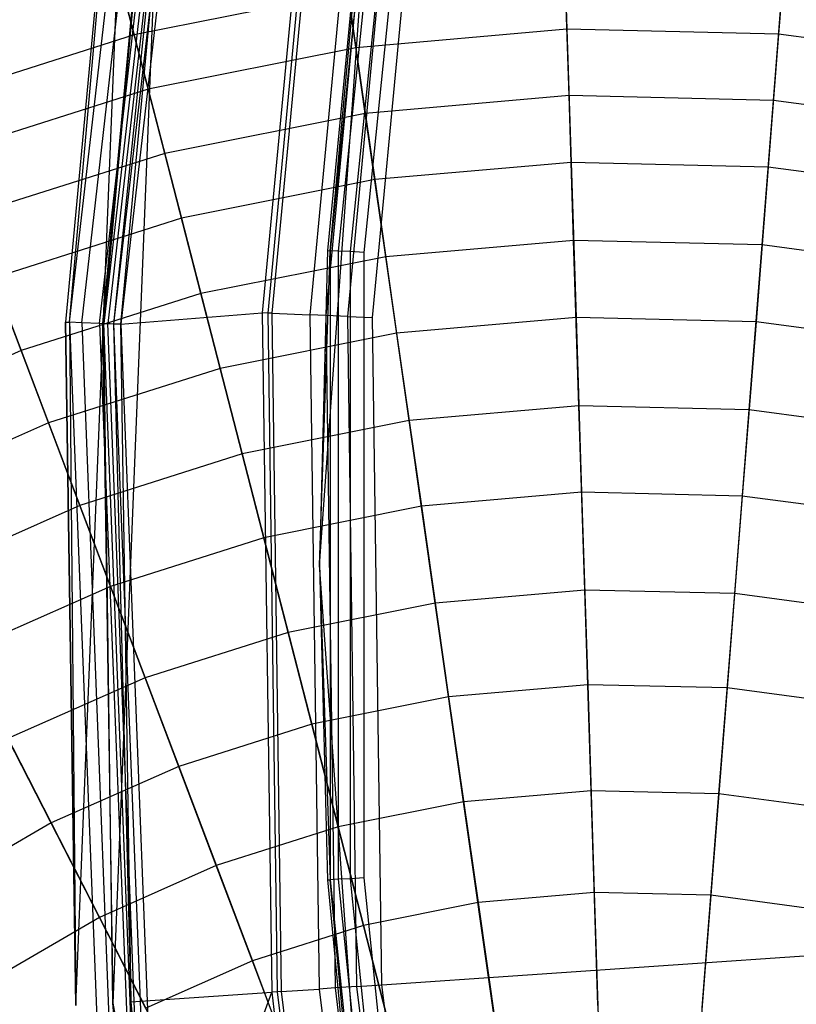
# Model space of a CAD drawing. Extents: x 0.2 to 44.2, y -21.9 to 24.
# Tile 58 of 239: x 4.6 to 6.7, y -1.2 to 1.5. Entities that reach past the tile are written whole.
import ezdxf

# ---------------------------------------------------------------- set-up
doc = ezdxf.new("R2010")
doc.units = 0
doc.header["$LTSCALE"] = 2.54
doc.layers.get('0').update_dxf_attribs({"color": 13, "linetype": 'CONTINUOUS'})

# ---------------------------------------------------------------- blocks, each defined once
blk = doc.blocks.new('KARO-10934_STL')
at = {"color": 0}
for p, q in [((4.7099, 0.6569, 126.2098), (5.015, 3.3169, 126.2098)), ((4.7099, 0.6569, 126.2098), (5.015, 3.3169, 126.2098)), ((4.7424, 0.6557, 126.2584), (5.0469, 3.3107, 126.2584)), ((4.7424, 0.6557, 126.2584), (5.0469, 3.3107, 126.2584)), ((4.7909, 0.6539, 126.291), (5.0946, 3.3015, 126.291)), ((4.7909, 0.6539, 126.291), (5.0946, 3.3015, 126.291)), ((5.1057, 3.2994, 126.1714), (4.8022, 0.6535, 126.1714)), ((5.1057, 3.2994, 126.1714), (4.8022, 0.6535, 126.1714)), ((5.1161, 3.2974, 126.1875), (4.8128, 0.6531, 126.1875)), ((5.1161, 3.2974, 126.1875), (4.8128, 0.6531, 126.1875)), ((5.1317, 3.2944, 126.1984), (4.8287, 0.6525, 126.1984)), ((5.1317, 3.2944, 126.1984), (4.8287, 0.6525, 126.1984)), ((5.1509, 3.2906, 126.3025), (4.8482, 0.6517, 126.3025)), ((5.1509, 3.2906, 126.3025), (4.8482, 0.6517, 126.3025)), ((4.8789, 2.5899, 126.1525), (4.6986, 0.6574, 126.1525)), ((4.8789, 2.5899, 124.285), (4.6986, 0.6574, 126.1525)), ((4.8789, 2.5899, 126.1525), (4.6986, 0.6574, 126.1525)), ((4.8789, 2.5899, 124.285), (4.6986, 0.6574, 126.1525)), ((4.7099, 0.6569, 126.2098), (4.8789, 2.5899, 126.1525)), ((4.7099, 0.6569, 126.2098), (4.8789, 2.5899, 126.1525)), ((4.7268, -1.191, 124.285), (4.8789, 2.5899, 124.285)), ((4.7268, -1.191, 124.285), (4.8789, 2.5899, 124.285)), ((4.9778, 2.5751, 126.1525), (4.7985, 0.6536, 126.1525)), ((4.9778, 2.5751, 126.1525), (4.7985, 0.6536, 126.1525)), ((4.9778, 2.5751, 126.1525), (4.8022, 0.6535, 126.1714)), ((4.9778, 2.5751, 126.1525), (4.8022, 0.6535, 126.1714)), ((4.9778, 2.5751, 124.285), (4.8266, -1.1842, 124.285)), ((4.9778, 2.5751, 126.1525), (4.8266, -1.1842, 124.285)), ((4.9778, 2.5751, 124.285), (4.8266, -1.1842, 124.285)), ((4.9778, 2.5751, 126.1525), (4.8266, -1.1842, 124.285)), ((5.0263, 2.5679, 126.2025), (4.8287, 0.6525, 126.1984)), ((5.0263, 2.5679, 126.2025), (4.8287, 0.6525, 126.1984)), ((5.0263, 2.5679, 126.2025), (4.8475, 0.6518, 126.2025)), ((5.0263, 2.5679, 126.2025), (4.8475, 0.6518, 126.2025)), ((5.5868, 2.5428, 124.3613), (5.4147, 0.8505, 124.3613)), ((5.5868, 2.5428, 124.3613), (5.4147, 0.8505, 124.3613)), ((5.6082, 2.5396, 124.3288), (5.4363, 0.8494, 124.3288)), ((5.6082, 2.5396, 124.3288), (5.4363, 0.8494, 124.3288)), ((5.6403, 2.5346, 124.3072), (5.4687, 0.8478, 124.3072)), ((5.6403, 2.5346, 124.3072), (5.4687, 0.8478, 124.3072)), ((5.4039, 2.5114, 126.1937), (5.2308, 0.6822, 126.1937)), ((5.4039, 2.5114, 126.1937), (5.2308, 0.6822, 126.1937)), ((5.2464, 0.6816, 126.1818), (5.4194, 2.509, 126.1818)), ((5.2464, 0.6816, 126.1818), (5.4194, 2.509, 126.1818)), ((5.4296, 2.5075, 126.1649), (5.2567, 0.6812, 126.1649)), ((5.4296, 2.5075, 126.1649), (5.2567, 0.6812, 126.1649)), ((5.5069, 0.8458, 124.2995), (5.6781, 2.5288, 124.2995)), ((5.5069, 0.8458, 124.2995), (5.6781, 2.5288, 124.2995)), ((5.5309, 2.4924, 125.9865), (5.3591, 0.6771, 125.9865)), ((5.5309, 2.4924, 125.9865), (5.3591, 0.6771, 125.9865)), ((5.5742, 2.4859, 125.9335), (5.4028, 0.6753, 125.9335)), ((5.5742, 2.4859, 125.9335), (5.4028, 0.6753, 125.9335)), ((5.4619, 0.6729, 125.8986), (5.6327, 2.4771, 125.8986)), ((5.4619, 0.6729, 125.8986), (5.6327, 2.4771, 125.8986)), ((5.5293, 0.6702, 125.8858), (5.6994, 2.4672, 125.8858)), ((5.5293, 0.6702, 125.8858), (5.6994, 2.4672, 125.8858)), ((5.3855, 0, 125.9495), (5.5565, 2.3909, 125.9495)), ((5.3855, 0, 125.9495), (5.5565, 2.3909, 125.9495)), ((5.5565, 2.3909, 125.9495), (5.4071, 0.8509, 124.3996)), ((5.5565, 2.3909, 124.3996), (5.4071, 0.8509, 124.3996)), ((5.5565, 2.3909, 125.9495), (5.4071, 0.8509, 124.3996)), ((5.5565, 2.3909, 124.3996), (5.4071, 0.8509, 124.3996)), ((5.4147, 0.8505, 124.3613), (5.5565, 2.3909, 124.3996)), ((5.4147, 0.8505, 124.3613), (5.5565, 2.3909, 124.3996)), ((5.4071, 0.8509, 124.3996), (5.3855, 0, 125.9495)), ((5.4071, 0.8509, 124.3996), (5.3855, 0, 125.9495)), ((5.4071, 0.8509, 124.3996), (5.3855, 0, 124.3996)), ((5.4071, 0.8509, 124.3996), (5.3855, 0, 124.3996)), ((5.3855, 0, 124.3996), (5.4147, 0.8505, 124.3613)), ((5.3855, 0, 124.3996), (5.4147, 0.8505, 124.3613)), ((5.4071, 0.8509, 124.3996), (5.4147, 0.8505, 124.3613)), ((5.4071, 0.8509, 124.3996), (5.4147, 0.8505, 124.3613)), ((5.4147, 0.8505, 124.3613), (5.4147, -0.8505, 124.3613)), ((5.4363, 0.8494, 124.3288), (5.4147, 0.8505, 124.3613)), ((5.4147, 0.8505, 124.3613), (5.4147, -0.8505, 124.3613)), ((5.4363, 0.8494, 124.3288), (5.4147, 0.8505, 124.3613)), ((5.4363, 0.8494, 124.3288), (5.4363, -0.8494, 124.3288)), ((5.4687, 0.8478, 124.3072), (5.4363, 0.8494, 124.3288)), ((5.4363, 0.8494, 124.3288), (5.4363, -0.8494, 124.3288)), ((5.4687, 0.8478, 124.3072), (5.4363, 0.8494, 124.3288)), ((5.4687, 0.8478, 124.3072), (5.4687, -0.8478, 124.3072)), ((5.5069, 0.8458, 124.2995), (5.4687, 0.8478, 124.3072)), ((5.4687, 0.8478, 124.3072), (5.4687, -0.8478, 124.3072)), ((5.5069, 0.8458, 124.2995), (5.4687, 0.8478, 124.3072)), ((5.5069, -0.8458, 124.2995), (5.5069, 0.8458, 124.2995)), ((5.5069, -0.8458, 124.2995), (5.5069, 0.8458, 124.2995)), ((4.8475, 0.6518, 126.2025), (5.2308, 0.6822, 126.1937)), ((4.8475, 0.6518, 126.2025), (5.2308, 0.6822, 126.1937)), ((5.2308, 0.6822, 126.1937), (5.2564, -1.1549, 126.1937)), ((5.2464, 0.6816, 126.1818), (5.2308, 0.6822, 126.1937)), ((5.2464, 0.6816, 126.1818), (5.2308, 0.6822, 126.1937)), ((5.2308, 0.6822, 126.1937), (5.2564, -1.1549, 126.1937)), ((5.2567, 0.6812, 126.1649), (5.2464, 0.6816, 126.1818)), ((5.2567, 0.6812, 126.1649), (5.2464, 0.6816, 126.1818)), ((5.272, -1.1538, 126.1818), (5.2464, 0.6816, 126.1818)), ((5.272, -1.1538, 126.1818), (5.2464, 0.6816, 126.1818)), ((5.2567, 0.6812, 126.1649), (5.2823, -1.1531, 126.1649)), ((5.2567, 0.6812, 126.1649), (5.2823, -1.1531, 126.1649)), ((5.2567, 0.6812, 126.1649), (5.3591, 0.6771, 125.9865)), ((5.2567, 0.6812, 126.1649), (5.3591, 0.6771, 125.9865)), ((5.3591, 0.6771, 125.9865), (5.3845, -1.1462, 125.9865)), ((5.4028, 0.6753, 125.9335), (5.3591, 0.6771, 125.9865)), ((5.3591, 0.6771, 125.9865), (5.3845, -1.1462, 125.9865)), ((5.4028, 0.6753, 125.9335), (5.3591, 0.6771, 125.9865)), ((5.4028, 0.6753, 125.9335), (5.4282, -1.1432, 125.9335)), ((5.4619, 0.6729, 125.8986), (5.4028, 0.6753, 125.9335)), ((5.4028, 0.6753, 125.9335), (5.4282, -1.1432, 125.9335)), ((5.4619, 0.6729, 125.8986), (5.4028, 0.6753, 125.9335)), ((5.4871, -1.1392, 125.8986), (5.4619, 0.6729, 125.8986)), ((5.4619, 0.6729, 125.8986), (5.5293, 0.6702, 125.8858)), ((5.4619, 0.6729, 125.8986), (5.5293, 0.6702, 125.8858)), ((5.4871, -1.1392, 125.8986), (5.4619, 0.6729, 125.8986)), ((5.5544, -1.1346, 125.8858), (5.5293, 0.6702, 125.8858)), ((5.5544, -1.1346, 125.8858), (5.5293, 0.6702, 125.8858)), ((4.6986, 0.6574, 126.1525), (4.7099, 0.6569, 126.2098)), ((4.6986, 0.6574, 126.1525), (4.7099, 0.6569, 126.2098)), ((4.6986, 0.6574, 126.1525), (4.7268, -1.191, 126.1525)), ((4.7268, -1.191, 124.285), (4.6986, 0.6574, 126.1525)), ((4.7268, -1.191, 124.285), (4.6986, 0.6574, 126.1525)), ((4.6986, 0.6574, 126.1525), (4.7268, -1.191, 126.1525)), ((4.7424, 0.6557, 126.2584), (4.7099, 0.6569, 126.2098)), ((4.7099, 0.6569, 126.2098), (4.8145, -2.0184, 126.2098)), ((4.7099, 0.6569, 126.2098), (4.8145, -2.0184, 126.2098)), ((4.7099, 0.6569, 126.2098), (4.7268, -1.191, 126.1525)), ((4.7099, 0.6569, 126.2098), (4.7268, -1.191, 126.1525)), ((4.7424, 0.6557, 126.2584), (4.7099, 0.6569, 126.2098)), ((4.7909, 0.6539, 126.291), (4.7424, 0.6557, 126.2584)), ((4.7424, 0.6557, 126.2584), (4.8467, -2.0146, 126.2584)), ((4.7424, 0.6557, 126.2584), (4.8467, -2.0146, 126.2584)), ((4.7909, 0.6539, 126.291), (4.7424, 0.6557, 126.2584)), ((4.8482, 0.6517, 126.3025), (4.7909, 0.6539, 126.291)), ((4.7909, 0.6539, 126.291), (4.8949, -2.009, 126.291)), ((4.7909, 0.6539, 126.291), (4.8949, -2.009, 126.291)), ((4.8482, 0.6517, 126.3025), (4.7909, 0.6539, 126.291)), ((4.7985, 0.6536, 126.1525), (4.8266, -1.1842, 124.285)), ((4.7985, 0.6536, 126.1525), (4.8266, -1.1842, 126.1525)), ((4.7985, 0.6536, 126.1525), (4.8266, -1.1842, 124.285)), ((4.8022, 0.6535, 126.1714), (4.7985, 0.6536, 126.1525)), ((4.7985, 0.6536, 126.1525), (4.8266, -1.1842, 126.1525)), ((4.8022, 0.6535, 126.1714), (4.7985, 0.6536, 126.1525)), ((4.9062, -2.0077, 126.1714), (4.8022, 0.6535, 126.1714)), ((4.8022, 0.6535, 126.1714), (4.8128, 0.6531, 126.1875)), ((4.9062, -2.0077, 126.1714), (4.8022, 0.6535, 126.1714)), ((4.8266, -1.1842, 126.1525), (4.8022, 0.6535, 126.1714)), ((4.8266, -1.1842, 126.1525), (4.8022, 0.6535, 126.1714)), ((4.8022, 0.6535, 126.1714), (4.8128, 0.6531, 126.1875)), ((4.8128, 0.6531, 126.1875), (4.8287, 0.6525, 126.1984)), ((4.9167, -2.0065, 126.1875), (4.8128, 0.6531, 126.1875)), ((4.9167, -2.0065, 126.1875), (4.8128, 0.6531, 126.1875)), ((4.8128, 0.6531, 126.1875), (4.8287, 0.6525, 126.1984)), ((4.8287, 0.6525, 126.1984), (4.9325, -2.0047, 126.1984)), ((4.8287, 0.6525, 126.1984), (4.9325, -2.0047, 126.1984)), ((4.8287, 0.6525, 126.1984), (4.8754, -1.1809, 126.2025)), ((4.8287, 0.6525, 126.1984), (4.8754, -1.1809, 126.2025)), ((4.8287, 0.6525, 126.1984), (4.8475, 0.6518, 126.2025)), ((4.8287, 0.6525, 126.1984), (4.8475, 0.6518, 126.2025)), ((4.8475, 0.6518, 126.2025), (4.8754, -1.1809, 126.2025)), ((4.8475, 0.6518, 126.2025), (4.8754, -1.1809, 126.2025)), ((4.8482, 0.6517, 126.3025), (4.9519, -2.0024, 126.3025)), ((4.8482, 0.6517, 126.3025), (4.9519, -2.0024, 126.3025)), ((5.3855, 0, 125.9495), (5.4071, -0.8509, 124.3996)), ((5.5565, -2.3909, 125.9495), (5.3855, 0, 125.9495)), ((5.3855, 0, 124.3996), (5.3855, 0, 125.9495)), ((5.3855, 0, 124.3996), (5.3855, 0, 125.9495)), ((5.3855, 0, 124.3996), (5.4071, -0.8509, 124.3996)), ((5.3855, 0, 125.9495), (5.4071, -0.8509, 124.3996)), ((5.5565, -2.3909, 125.9495), (5.3855, 0, 125.9495)), ((5.3855, 0, 124.3996), (5.4071, -0.8509, 124.3996)), ((5.3855, 0, 124.3996), (5.4147, -0.8505, 124.3613)), ((5.3855, 0, 124.3996), (5.4147, -0.8505, 124.3613)), ((5.5544, -1.1346, 125.8858), (22.1855, 0, 125.7675)), ((5.5544, -1.1346, 125.8858), (22.1855, 0, 125.7675)), ((5.4071, -0.8509, 124.3996), (5.4147, -0.8505, 124.3613)), ((5.4071, -0.8509, 124.3996), (5.4147, -0.8505, 124.3613)), ((5.4071, -0.8509, 124.3996), (5.5565, -2.3909, 125.9495)), ((5.4071, -0.8509, 124.3996), (5.5565, -2.3909, 125.9495)), ((5.4071, -0.8509, 124.3996), (5.5565, -2.3909, 124.3996)), ((5.4071, -0.8509, 124.3996), (5.5565, -2.3909, 124.3996)), ((5.4363, -0.8494, 124.3288), (5.4147, -0.8505, 124.3613)), ((5.4363, -0.8494, 124.3288), (5.4147, -0.8505, 124.3613)), ((5.5565, -2.3909, 124.3996), (5.4147, -0.8505, 124.3613)), ((5.4147, -0.8505, 124.3613), (5.5868, -2.5428, 124.3613)), ((5.5565, -2.3909, 124.3996), (5.4147, -0.8505, 124.3613)), ((5.4147, -0.8505, 124.3613), (5.5868, -2.5428, 124.3613)), ((5.4687, -0.8478, 124.3072), (5.4363, -0.8494, 124.3288)), ((5.4687, -0.8478, 124.3072), (5.4363, -0.8494, 124.3288)), ((5.4363, -0.8494, 124.3288), (5.6082, -2.5395, 124.3288)), ((5.4363, -0.8494, 124.3288), (5.6082, -2.5395, 124.3288)), ((5.5069, -0.8458, 124.2995), (5.4687, -0.8478, 124.3072)), ((5.5069, -0.8458, 124.2995), (5.4687, -0.8478, 124.3072)), ((5.4687, -0.8478, 124.3072), (5.6403, -2.5346, 124.3072)), ((5.4687, -0.8478, 124.3072), (5.6403, -2.5346, 124.3072)), ((5.6781, -2.5288, 124.2995), (5.5069, -0.8458, 124.2995)), ((5.6781, -2.5288, 124.2995), (5.5069, -0.8458, 124.2995)), ((5.4282, -1.1432, 125.9335), (5.3845, -1.1462, 125.9865)), ((5.4282, -1.1432, 125.9335), (5.3845, -1.1462, 125.9865)), ((5.4871, -1.1392, 125.8986), (5.4282, -1.1432, 125.9335)), ((5.4871, -1.1392, 125.8986), (5.4282, -1.1432, 125.9335)), ((5.4282, -1.1432, 125.9335), (5.65, -2.9483, 125.9335)), ((5.4282, -1.1432, 125.9335), (5.65, -2.9483, 125.9335)), ((5.4871, -1.1392, 125.8986), (5.5544, -1.1346, 125.8858)), ((5.4871, -1.1392, 125.8986), (5.5544, -1.1346, 125.8858)), ((5.7082, -2.9379, 125.8986), (5.4871, -1.1392, 125.8986)), ((5.7082, -2.9379, 125.8986), (5.4871, -1.1392, 125.8986)), ((5.7746, -2.926, 125.8858), (5.5544, -1.1346, 125.8858)), ((5.7746, -2.926, 125.8858), (5.5544, -1.1346, 125.8858)), ((4.8754, -1.1809, 126.2025), (5.2564, -1.1549, 126.1937)), ((4.8754, -1.1809, 126.2025), (5.2564, -1.1549, 126.1937)), ((4.9512, -2.0025, 126.2025), (5.2564, -1.1549, 126.1937)), ((4.9512, -2.0025, 126.2025), (5.2564, -1.1549, 126.1937)), ((5.272, -1.1538, 126.1818), (5.2564, -1.1549, 126.1937)), ((5.272, -1.1538, 126.1818), (5.2564, -1.1549, 126.1937)), ((5.2564, -1.1549, 126.1937), (5.4805, -2.9785, 126.1937)), ((5.2564, -1.1549, 126.1937), (5.4805, -2.9785, 126.1937)), ((5.2823, -1.1531, 126.1649), (5.272, -1.1538, 126.1818)), ((5.2823, -1.1531, 126.1649), (5.272, -1.1538, 126.1818)), ((5.4959, -2.9757, 126.1818), (5.272, -1.1538, 126.1818)), ((5.4959, -2.9757, 126.1818), (5.272, -1.1538, 126.1818)), ((5.2823, -1.1531, 126.1649), (5.3845, -1.1462, 125.9865)), ((5.2823, -1.1531, 126.1649), (5.3845, -1.1462, 125.9865)), ((5.2823, -1.1531, 126.1649), (5.5061, -2.9739, 126.1649)), ((5.2823, -1.1531, 126.1649), (5.5061, -2.9739, 126.1649)), ((5.3845, -1.1462, 125.9865), (5.6069, -2.9559, 125.9865)), ((5.3845, -1.1462, 125.9865), (5.6069, -2.9559, 125.9865)), ((4.8266, -1.1842, 124.285), (5.487, -4.8882, 124.285)), ((4.8266, -1.1842, 126.1525), (4.8266, -1.1842, 124.285)), ((4.8266, -1.1842, 126.1525), (4.8266, -1.1842, 124.285)), ((4.8266, -1.1842, 126.1525), (4.9025, -2.0082, 126.1525)), ((4.9025, -2.0082, 126.1525), (4.8266, -1.1842, 124.285)), ((4.9025, -2.0082, 126.1525), (4.8266, -1.1842, 124.285)), ((4.8266, -1.1842, 124.285), (5.487, -4.8882, 124.285)), ((4.8266, -1.1842, 126.1525), (4.9025, -2.0082, 126.1525)), ((4.8266, -1.1842, 126.1525), (4.9062, -2.0077, 126.1714)), ((4.8266, -1.1842, 126.1525), (4.9062, -2.0077, 126.1714)), ((4.9325, -2.0047, 126.1984), (4.8754, -1.1809, 126.2025)), ((4.8754, -1.1809, 126.2025), (4.9512, -2.0025, 126.2025)), ((4.9325, -2.0047, 126.1984), (4.8754, -1.1809, 126.2025)), ((4.8754, -1.1809, 126.2025), (4.9512, -2.0025, 126.2025))]:
    blk.add_line(p, q, dxfattribs=at)
blk = doc.blocks.new('GRUPUJ_1')
at = {"color": 0}
for p, q in [((5.8233, 23.6866, 42.403), (5.8327, 23.3893, 42.9929)), ((5.8233, 23.6866, 42.403), (5.8327, 23.3893, 42.9929)), ((6.4288, 23.6725, 42.403), (6.4055, 23.3759, 42.9929)), ((6.4288, 23.6725, 42.403), (6.4055, 23.3759, 42.9929)), ((4.6623, 23.374, 37.2869), (4.596, 23.6314, 37.8917)), ((4.6623, 23.374, 37.2869), (4.596, 23.6314, 37.8917)), ((5.2198, 23.6341, 42.403), (5.2619, 23.3396, 42.9929)), ((5.2198, 23.6341, 42.403), (5.2619, 23.3396, 42.9929)), ((5.8384, 23.21, 36.715), (5.8279, 23.5405, 37.2869)), ((5.8384, 23.21, 36.715), (5.8279, 23.5405, 37.2869)), ((4.6258, 23.5155, 42.403), (4.7001, 23.2274, 42.9929)), ((4.6258, 23.5155, 42.403), (4.7001, 23.2274, 42.9929)), ((6.3914, 23.197, 36.715), (6.4174, 23.5267, 37.2869)), ((6.3914, 23.197, 36.715), (6.4174, 23.5267, 37.2869)), ((5.2405, 23.4894, 37.2869), (4.6623, 23.374, 37.2869)), ((5.2405, 23.4894, 37.2869), (4.6623, 23.374, 37.2869)), ((5.2873, 23.162, 36.715), (5.2405, 23.4894, 37.2869)), ((5.2873, 23.162, 36.715), (5.2405, 23.4894, 37.2869)), ((5.8327, 23.3893, 42.9929), (5.2619, 23.3396, 42.9929)), ((5.8327, 23.3893, 42.9929), (5.2619, 23.3396, 42.9929)), ((6.4055, 23.3759, 42.9929), (5.8327, 23.3893, 42.9929)), ((5.8327, 23.3893, 42.9929), (5.8441, 23.0289, 43.5464)), ((5.8327, 23.3893, 42.9929), (5.8441, 23.0289, 43.5464)), ((6.4055, 23.3759, 42.9929), (5.8327, 23.3893, 42.9929)), ((4.6623, 23.374, 37.2869), (4.1003, 23.1956, 37.2869)), ((4.6623, 23.374, 37.2869), (4.1003, 23.1956, 37.2869)), ((4.7448, 23.0537, 36.715), (4.6623, 23.374, 37.2869)), ((4.7448, 23.0537, 36.715), (4.6623, 23.374, 37.2869)), ((6.4055, 23.3759, 42.9929), (6.3772, 23.0164, 43.5464)), ((6.4055, 23.3759, 42.9929), (6.3772, 23.0164, 43.5464)), ((6.9733, 23.2995, 42.9929), (6.4055, 23.3759, 42.9929)), ((6.9733, 23.2995, 42.9929), (6.4055, 23.3759, 42.9929)), ((5.2619, 23.3396, 42.9929), (4.7001, 23.2274, 42.9929)), ((5.2619, 23.3396, 42.9929), (4.7001, 23.2274, 42.9929)), ((5.2619, 23.3396, 42.9929), (5.3129, 22.9827, 43.5464)), ((5.2619, 23.3396, 42.9929), (5.3129, 22.9827, 43.5464)), ((4.7001, 23.2274, 42.9929), (4.154, 23.0542, 42.9929)), ((4.7001, 23.2274, 42.9929), (4.154, 23.0542, 42.9929)), ((4.7001, 23.2274, 42.9929), (4.79, 22.8783, 43.5464)), ((4.7001, 23.2274, 42.9929), (4.79, 22.8783, 43.5464)), ((5.8384, 23.21, 36.715), (5.2873, 23.162, 36.715)), ((5.8384, 23.21, 36.715), (5.2873, 23.162, 36.715)), ((6.3914, 23.197, 36.715), (5.8384, 23.21, 36.715)), ((5.8508, 22.8186, 36.183), (5.8384, 23.21, 36.715)), ((5.8508, 22.8186, 36.183), (5.8384, 23.21, 36.715)), ((6.3914, 23.197, 36.715), (5.8384, 23.21, 36.715)), ((6.3607, 22.8066, 36.183), (6.3914, 23.197, 36.715)), ((6.3607, 22.8066, 36.183), (6.3914, 23.197, 36.715)), ((6.9397, 23.1233, 36.715), (6.3914, 23.197, 36.715)), ((6.9397, 23.1233, 36.715), (6.3914, 23.197, 36.715)), ((5.2873, 23.162, 36.715), (4.7448, 23.0537, 36.715)), ((5.2873, 23.162, 36.715), (4.7448, 23.0537, 36.715)), ((5.3427, 22.7744, 36.183), (5.2873, 23.162, 36.715)), ((5.3427, 22.7744, 36.183), (5.2873, 23.162, 36.715)), ((4.7448, 23.0537, 36.715), (4.2176, 22.8864, 36.715)), ((4.7448, 23.0537, 36.715), (4.2176, 22.8864, 36.715)), ((4.8425, 22.6745, 36.183), (4.7448, 23.0537, 36.715)), ((4.8425, 22.6745, 36.183), (4.7448, 23.0537, 36.715)), ((5.8441, 23.0289, 43.5464), (5.3129, 22.9827, 43.5464)), ((5.8441, 23.0289, 43.5464), (5.3129, 22.9827, 43.5464)), ((6.3772, 23.0164, 43.5464), (5.8441, 23.0289, 43.5464)), ((5.8441, 23.0289, 43.5464), (5.8574, 22.6099, 44.057)), ((6.3772, 23.0164, 43.5464), (5.8441, 23.0289, 43.5464)), ((5.8441, 23.0289, 43.5464), (5.8574, 22.6099, 44.057)), ((6.3772, 23.0164, 43.5464), (6.3443, 22.5985, 44.057)), ((6.3772, 23.0164, 43.5464), (6.3443, 22.5985, 44.057)), ((6.9057, 22.9454, 43.5464), (6.3772, 23.0164, 43.5464)), ((6.9057, 22.9454, 43.5464), (6.3772, 23.0164, 43.5464)), ((5.3129, 22.9827, 43.5464), (4.79, 22.8783, 43.5464)), ((5.3129, 22.9827, 43.5464), (4.79, 22.8783, 43.5464)), ((5.3129, 22.9827, 43.5464), (5.3722, 22.5677, 44.057)), ((5.3129, 22.9827, 43.5464), (5.3722, 22.5677, 44.057)), ((4.3564, 22.5203, 36.183), (4.2176, 22.8864, 36.715)), ((4.3564, 22.5203, 36.183), (4.2176, 22.8864, 36.715)), ((4.79, 22.8783, 43.5464), (4.2818, 22.717, 43.5464)), ((4.79, 22.8783, 43.5464), (4.2818, 22.717, 43.5464)), ((4.79, 22.8783, 43.5464), (4.8946, 22.4723, 44.057)), ((4.79, 22.8783, 43.5464), (4.8946, 22.4723, 44.057)), ((5.8508, 22.8186, 36.183), (5.3427, 22.7744, 36.183)), ((5.8508, 22.8186, 36.183), (5.3427, 22.7744, 36.183)), ((6.3607, 22.8066, 36.183), (5.8508, 22.8186, 36.183)), ((5.865, 22.3711, 35.6972), (5.8508, 22.8186, 36.183)), ((6.3607, 22.8066, 36.183), (5.8508, 22.8186, 36.183)), ((5.865, 22.3711, 35.6972), (5.8508, 22.8186, 36.183)), ((6.3256, 22.3603, 35.6972), (6.3607, 22.8066, 36.183)), ((6.3256, 22.3603, 35.6972), (6.3607, 22.8066, 36.183)), ((6.8662, 22.7387, 36.183), (6.3607, 22.8066, 36.183)), ((6.8662, 22.7387, 36.183), (6.3607, 22.8066, 36.183)), ((5.3427, 22.7744, 36.183), (4.8425, 22.6745, 36.183)), ((5.3427, 22.7744, 36.183), (4.8425, 22.6745, 36.183)), ((5.406, 22.3312, 35.6972), (5.3427, 22.7744, 36.183)), ((5.406, 22.3312, 35.6972), (5.3427, 22.7744, 36.183)), ((4.2818, 22.717, 43.5464), (4.4304, 22.325, 44.057)), ((4.2818, 22.717, 43.5464), (4.4304, 22.325, 44.057)), ((4.8425, 22.6745, 36.183), (4.3564, 22.5203, 36.183)), ((4.8425, 22.6745, 36.183), (4.3564, 22.5203, 36.183)), ((4.9542, 22.241, 35.6972), (4.8425, 22.6745, 36.183)), ((4.9542, 22.241, 35.6972), (4.8425, 22.6745, 36.183)), ((5.8574, 22.6099, 44.057), (5.3722, 22.5677, 44.057)), ((5.8574, 22.6099, 44.057), (5.3722, 22.5677, 44.057)), ((5.8574, 22.6099, 44.057), (5.8724, 22.1373, 44.5184)), ((6.3443, 22.5985, 44.057), (5.8574, 22.6099, 44.057)), ((5.8574, 22.6099, 44.057), (5.8724, 22.1373, 44.5184)), ((6.3443, 22.5985, 44.057), (5.8574, 22.6099, 44.057)), ((6.3443, 22.5985, 44.057), (6.3072, 22.1272, 44.5184)), ((6.3443, 22.5985, 44.057), (6.3072, 22.1272, 44.5184)), ((6.827, 22.5336, 44.057), (6.3443, 22.5985, 44.057)), ((6.827, 22.5336, 44.057), (6.3443, 22.5985, 44.057)), ((5.3722, 22.5677, 44.057), (4.8946, 22.4723, 44.057)), ((5.3722, 22.5677, 44.057), (4.8946, 22.4723, 44.057)), ((5.3722, 22.5677, 44.057), (5.4391, 22.0996, 44.5184)), ((5.3722, 22.5677, 44.057), (5.4391, 22.0996, 44.5184)), ((4.3564, 22.5203, 36.183), (3.8902, 22.3135, 36.183)), ((4.3564, 22.5203, 36.183), (3.8902, 22.3135, 36.183)), ((4.5151, 22.1016, 35.6972), (4.3564, 22.5203, 36.183)), ((4.5151, 22.1016, 35.6972), (4.3564, 22.5203, 36.183)), ((4.8946, 22.4723, 44.057), (4.4304, 22.325, 44.057)), ((4.8946, 22.4723, 44.057), (4.4304, 22.325, 44.057)), ((4.8946, 22.4723, 44.057), (5.0126, 22.0145, 44.5184)), ((4.8946, 22.4723, 44.057), (5.0126, 22.0145, 44.5184)), ((5.865, 22.3711, 35.6972), (5.406, 22.3312, 35.6972)), ((5.865, 22.3711, 35.6972), (5.406, 22.3312, 35.6972)), ((6.3256, 22.3603, 35.6972), (5.865, 22.3711, 35.6972)), ((5.8808, 21.873, 35.2636), (5.865, 22.3711, 35.6972)), ((5.8808, 21.873, 35.2636), (5.865, 22.3711, 35.6972)), ((6.3256, 22.3603, 35.6972), (5.865, 22.3711, 35.6972)), ((6.2865, 21.8635, 35.2636), (6.3256, 22.3603, 35.6972)), ((6.2865, 21.8635, 35.2636), (6.3256, 22.3603, 35.6972)), ((6.7822, 22.2989, 35.6972), (6.3256, 22.3603, 35.6972)), ((6.7822, 22.2989, 35.6972), (6.3256, 22.3603, 35.6972)), ((4.4304, 22.325, 44.057), (3.9852, 22.1276, 44.057)), ((4.4304, 22.325, 44.057), (3.9852, 22.1276, 44.057)), ((4.4304, 22.325, 44.057), (4.598, 21.8829, 44.5184)), ((4.4304, 22.325, 44.057), (4.598, 21.8829, 44.5184)), ((5.406, 22.3312, 35.6972), (4.9542, 22.241, 35.6972)), ((5.406, 22.3312, 35.6972), (4.9542, 22.241, 35.6972)), ((5.4765, 21.8378, 35.2636), (5.406, 22.3312, 35.6972)), ((5.4765, 21.8378, 35.2636), (5.406, 22.3312, 35.6972)), ((4.9542, 22.241, 35.6972), (4.5151, 22.1016, 35.6972)), ((4.9542, 22.241, 35.6972), (4.5151, 22.1016, 35.6972)), ((5.0786, 21.7584, 35.2636), (4.9542, 22.241, 35.6972)), ((5.0786, 21.7584, 35.2636), (4.9542, 22.241, 35.6972)), ((5.8724, 22.1373, 44.5184), (5.4391, 22.0996, 44.5184)), ((5.8724, 22.1373, 44.5184), (5.4391, 22.0996, 44.5184)), ((6.3072, 22.1272, 44.5184), (5.8724, 22.1373, 44.5184)), ((5.8724, 22.1373, 44.5184), (5.8889, 21.6169, 44.925)), ((6.3072, 22.1272, 44.5184), (5.8724, 22.1373, 44.5184)), ((5.8724, 22.1373, 44.5184), (5.8889, 21.6169, 44.925)), ((6.3072, 22.1272, 44.5184), (6.2664, 21.6081, 44.925)), ((6.3072, 22.1272, 44.5184), (6.2664, 21.6081, 44.925)), ((6.7383, 22.0692, 44.5184), (6.3072, 22.1272, 44.5184)), ((6.7383, 22.0692, 44.5184), (6.3072, 22.1272, 44.5184)), ((4.5151, 22.1016, 35.6972), (4.094, 21.9148, 35.6972)), ((4.5151, 22.1016, 35.6972), (4.094, 21.9148, 35.6972)), ((4.6918, 21.6356, 35.2636), (4.5151, 22.1016, 35.6972)), ((4.6918, 21.6356, 35.2636), (4.5151, 22.1016, 35.6972)), ((5.4391, 22.0996, 44.5184), (5.0126, 22.0145, 44.5184)), ((5.4391, 22.0996, 44.5184), (5.0126, 22.0145, 44.5184)), ((5.4391, 22.0996, 44.5184), (5.5127, 21.5842, 44.925)), ((5.4391, 22.0996, 44.5184), (5.5127, 21.5842, 44.925)), ((5.0126, 22.0145, 44.5184), (4.598, 21.8829, 44.5184)), ((5.0126, 22.0145, 44.5184), (4.598, 21.8829, 44.5184)), ((5.0126, 22.0145, 44.5184), (5.1425, 21.5103, 44.925)), ((5.0126, 22.0145, 44.5184), (5.1425, 21.5103, 44.925)), ((4.598, 21.8829, 44.5184), (4.2004, 21.7066, 44.5184)), ((4.598, 21.8829, 44.5184), (4.2004, 21.7066, 44.5184)), ((4.598, 21.8829, 44.5184), (4.7826, 21.3961, 44.925)), ((4.598, 21.8829, 44.5184), (4.7826, 21.3961, 44.925)), ((5.8808, 21.873, 35.2636), (5.4765, 21.8378, 35.2636)), ((5.8808, 21.873, 35.2636), (5.4765, 21.8378, 35.2636)), ((6.2865, 21.8635, 35.2636), (5.8808, 21.873, 35.2636)), ((5.898, 21.3302, 34.8873), (5.8808, 21.873, 35.2636)), ((6.2865, 21.8635, 35.2636), (5.8808, 21.873, 35.2636)), ((5.898, 21.3302, 34.8873), (5.8808, 21.873, 35.2636)), ((6.2439, 21.3221, 34.8873), (6.2865, 21.8635, 35.2636)), ((6.2439, 21.3221, 34.8873), (6.2865, 21.8635, 35.2636)), ((6.6887, 21.8094, 35.2636), (6.2865, 21.8635, 35.2636)), ((6.6887, 21.8094, 35.2636), (6.2865, 21.8635, 35.2636)), ((5.4765, 21.8378, 35.2636), (5.0786, 21.7584, 35.2636)), ((5.4765, 21.8378, 35.2636), (5.0786, 21.7584, 35.2636)), ((5.5533, 21.3002, 34.8873), (5.4765, 21.8378, 35.2636)), ((5.5533, 21.3002, 34.8873), (5.4765, 21.8378, 35.2636)), ((5.0786, 21.7584, 35.2636), (4.6918, 21.6356, 35.2636)), ((5.0786, 21.7584, 35.2636), (4.6918, 21.6356, 35.2636)), ((5.214, 21.2325, 34.8873), (5.0786, 21.7584, 35.2636)), ((5.214, 21.2325, 34.8873), (5.0786, 21.7584, 35.2636)), ((4.2004, 21.7066, 44.5184), (4.4374, 21.243, 44.925)), ((4.2004, 21.7066, 44.5184), (4.4374, 21.243, 44.925)), ((4.6918, 21.6356, 35.2636), (4.3208, 21.4711, 35.2636)), ((4.6918, 21.6356, 35.2636), (4.3208, 21.4711, 35.2636)), ((4.8843, 21.1279, 34.8873), (4.6918, 21.6356, 35.2636)), ((4.8843, 21.1279, 34.8873), (4.6918, 21.6356, 35.2636)), ((5.8889, 21.6169, 44.925), (5.5127, 21.5842, 44.925)), ((5.8889, 21.6169, 44.925), (5.5127, 21.5842, 44.925)), ((5.8889, 21.6169, 44.925), (5.9067, 21.055, 45.2719)), ((6.2664, 21.6081, 44.925), (5.8889, 21.6169, 44.925)), ((5.8889, 21.6169, 44.925), (5.9067, 21.055, 45.2719)), ((6.2664, 21.6081, 44.925), (5.8889, 21.6169, 44.925)), ((6.2664, 21.6081, 44.925), (6.2223, 21.0476, 45.2719)), ((6.2664, 21.6081, 44.925), (6.2223, 21.0476, 45.2719)), ((6.6406, 21.5578, 44.925), (6.2664, 21.6081, 44.925)), ((6.6406, 21.5578, 44.925), (6.2664, 21.6081, 44.925)), ((5.5127, 21.5842, 44.925), (5.1425, 21.5103, 44.925)), ((5.5127, 21.5842, 44.925), (5.1425, 21.5103, 44.925)), ((5.5127, 21.5842, 44.925), (5.5923, 21.0277, 45.2719)), ((5.5127, 21.5842, 44.925), (5.5923, 21.0277, 45.2719)), ((5.1425, 21.5103, 44.925), (4.7826, 21.3961, 44.925)), ((5.1425, 21.5103, 44.925), (4.7826, 21.3961, 44.925)), ((5.1425, 21.5103, 44.925), (5.2827, 20.9659, 45.2719)), ((5.1425, 21.5103, 44.925), (5.2827, 20.9659, 45.2719)), ((4.568, 20.9876, 34.8873), (4.3208, 21.4711, 35.2636)), ((4.568, 20.9876, 34.8873), (4.3208, 21.4711, 35.2636)), ((4.7826, 21.3961, 44.925), (4.4374, 21.243, 44.925)), ((4.7826, 21.3961, 44.925), (4.4374, 21.243, 44.925)), ((4.7826, 21.3961, 44.925), (4.9819, 20.8704, 45.2719)), ((4.7826, 21.3961, 44.925), (4.9819, 20.8704, 45.2719)), ((5.898, 21.3302, 34.8873), (5.5533, 21.3002, 34.8873)), ((5.898, 21.3302, 34.8873), (5.5533, 21.3002, 34.8873)), ((5.9164, 20.7494, 34.5731), (5.898, 21.3302, 34.8873)), ((5.9164, 20.7494, 34.5731), (5.898, 21.3302, 34.8873)), ((6.2439, 21.3221, 34.8873), (5.898, 21.3302, 34.8873)), ((6.2439, 21.3221, 34.8873), (5.898, 21.3302, 34.8873)), ((6.1983, 20.7428, 34.5731), (6.2439, 21.3221, 34.8873)), ((6.1983, 20.7428, 34.5731), (6.2439, 21.3221, 34.8873)), ((6.5868, 21.276, 34.8873), (6.2439, 21.3221, 34.8873)), ((6.5868, 21.276, 34.8873), (6.2439, 21.3221, 34.8873)), ((5.5533, 21.3002, 34.8873), (5.214, 21.2325, 34.8873)), ((5.5533, 21.3002, 34.8873), (5.214, 21.2325, 34.8873)), ((5.6355, 20.725, 34.5731), (5.5533, 21.3002, 34.8873)), ((5.6355, 20.725, 34.5731), (5.5533, 21.3002, 34.8873)), ((4.4374, 21.243, 44.925), (4.1112, 21.0529, 44.925)), ((4.4374, 21.243, 44.925), (4.1112, 21.0529, 44.925)), ((4.4374, 21.243, 44.925), (4.6934, 20.7424, 45.2719)), ((4.4374, 21.243, 44.925), (4.6934, 20.7424, 45.2719)), ((5.214, 21.2325, 34.8873), (4.8843, 21.1279, 34.8873)), ((5.214, 21.2325, 34.8873), (4.8843, 21.1279, 34.8873)), ((5.359, 20.6698, 34.5731), (5.214, 21.2325, 34.8873)), ((5.359, 20.6698, 34.5731), (5.214, 21.2325, 34.8873)), ((4.8843, 21.1279, 34.8873), (4.568, 20.9876, 34.8873)), ((4.8843, 21.1279, 34.8873), (4.568, 20.9876, 34.8873)), ((5.0903, 20.5845, 34.5731), (4.8843, 21.1279, 34.8873)), ((5.0903, 20.5845, 34.5731), (4.8843, 21.1279, 34.8873)), ((5.9067, 21.055, 45.2719), (5.5923, 21.0277, 45.2719)), ((5.9067, 21.055, 45.2719), (5.5923, 21.0277, 45.2719)), ((6.2223, 21.0476, 45.2719), (5.9067, 21.055, 45.2719)), ((5.9067, 21.055, 45.2719), (5.9256, 20.4584, 45.5549)), ((5.9067, 21.055, 45.2719), (5.9256, 20.4584, 45.5549)), ((6.2223, 21.0476, 45.2719), (5.9067, 21.055, 45.2719)), ((6.2223, 21.0476, 45.2719), (6.1754, 20.4525, 45.5549)), ((6.2223, 21.0476, 45.2719), (6.1754, 20.4525, 45.5549)), ((6.5351, 21.0056, 45.2719), (6.2223, 21.0476, 45.2719)), ((6.5351, 21.0056, 45.2719), (6.2223, 21.0476, 45.2719)), ((5.5923, 21.0277, 45.2719), (5.2827, 20.9659, 45.2719)), ((5.5923, 21.0277, 45.2719), (5.2827, 20.9659, 45.2719)), ((5.5923, 21.0277, 45.2719), (5.6767, 20.4367, 45.5549)), ((5.5923, 21.0277, 45.2719), (5.6767, 20.4367, 45.5549)), ((4.568, 20.9876, 34.8873), (4.2691, 20.8134, 34.8873)), ((4.568, 20.9876, 34.8873), (4.2691, 20.8134, 34.8873)), ((4.8325, 20.4702, 34.5731), (4.568, 20.9876, 34.8873)), ((4.8325, 20.4702, 34.5731), (4.568, 20.9876, 34.8873)), ((5.2827, 20.9659, 45.2719), (4.9819, 20.8704, 45.2719)), ((5.2827, 20.9659, 45.2719), (4.9819, 20.8704, 45.2719)), ((5.2827, 20.9659, 45.2719), (5.4317, 20.3878, 45.5549)), ((5.2827, 20.9659, 45.2719), (5.4317, 20.3878, 45.5549)), ((4.9819, 20.8704, 45.2719), (4.6934, 20.7424, 45.2719)), ((4.9819, 20.8704, 45.2719), (4.6934, 20.7424, 45.2719)), ((4.9819, 20.8704, 45.2719), (5.1935, 20.3122, 45.5549)), ((4.9819, 20.8704, 45.2719), (5.1935, 20.3122, 45.5549))]:
    blk.add_line(p, q, dxfattribs=at)
blk = doc.blocks.new('GRUPUJ_3')
at = {"color": 0}
for name, p in [('GRUPUJ_1', (0, 0)), ('KARO-10934_STL', (-0.2222, 21.9402, -1.2505))]:
    blk.add_blockref(name, p, dxfattribs=at)

msp = doc.modelspace()

# ---------------------------------------------------------------- block references
at = {"color": 0}
msp.add_blockref('GRUPUJ_3', (0.2222, -21.9402, 1.2505), dxfattribs=at)

doc.saveas('drawing.dxf')
